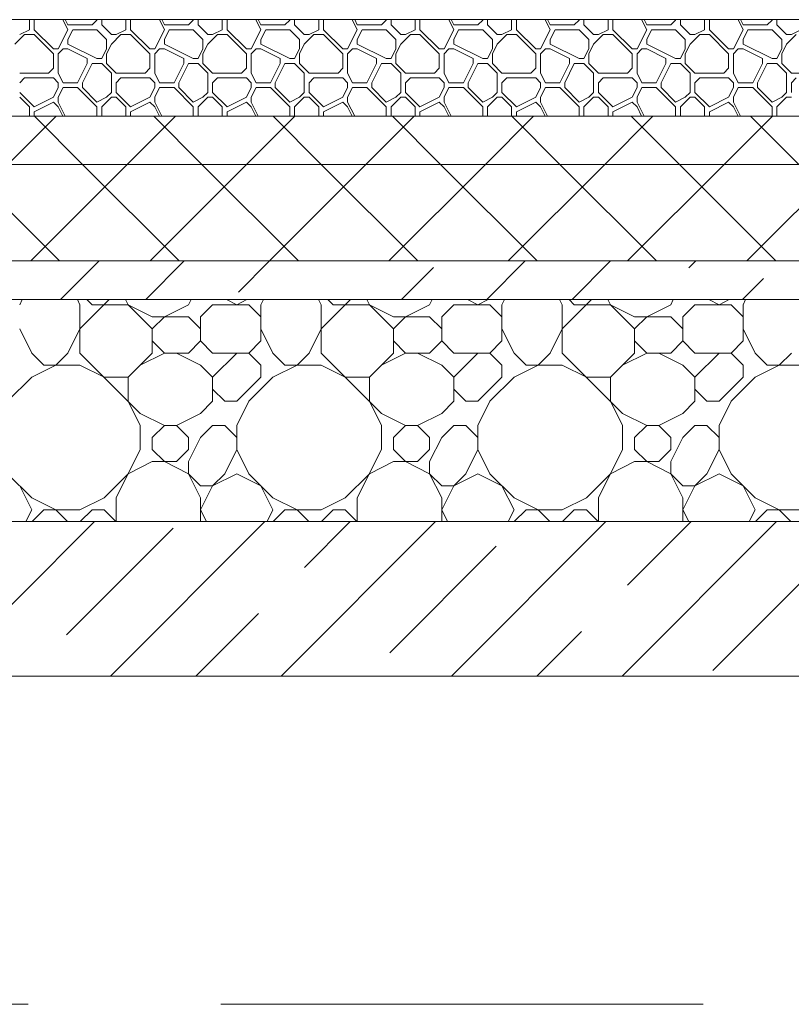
# Model space of a CAD drawing. Header units: millimetres. Extents: x 53645 to 137188, y 78097 to 135542.
# Tile 154 of 256: x 92310 to 93110, y 109260 to 110280. Entities that reach past the tile are written whole.
import ezdxf

# ---------------------------------------------------------------- set-up
doc = ezdxf.new("R2010")
doc.units = ezdxf.units.MM
doc.linetypes.add('GOST2.303 4', pattern=[7, 5, -2, 0])
for name, color, linetype, lineweight in [('hatch', 7, 'Continuous', 5), ('mark', 4, 'Continuous', 15), ('Wall2', 40, 'Continuous', 5)]:
    doc.layers.add(name, color=color, linetype=linetype, lineweight=lineweight)

msp = doc.modelspace()

# ---------------------------------------------------------------- linework, layer by layer
at = {"layer": 'hatch', "color": 251, "ltscale": 100}
for points in [[(92320.2, 110269.6), (92320.2, 110280)], [(92325.2, 110269.6), (92325.2, 110280)], [(92360.2, 110269.6), (92355, 110280)], [(92360.2, 110274.6), (92357.5, 110280)], [(92360.2, 110274.6), (92385.2, 110274.6)], [(92385.2, 110274.6), (92390.2, 110279.6)], [(92390.2, 110279.6), (92390.2, 110280)], [(92395.2, 110274.6), (92395.2, 110280)], [(92405.2, 110264.6), (92395.2, 110274.6)], [(92420.2, 110269.6), (92420.2, 110280)], [(92425.2, 110269.6), (92425.2, 110280)], [(92460.2, 110269.6), (92455, 110280)], [(92460.2, 110274.6), (92457.5, 110280)], [(92460.2, 110274.6), (92485.2, 110274.6)], [(92485.2, 110274.6), (92490.2, 110279.6)], [(92490.2, 110279.6), (92490.2, 110280)], [(92495.2, 110274.6), (92495.2, 110280)], [(92505.2, 110264.6), (92495.2, 110274.6)], [(92520.2, 110269.6), (92520.2, 110280)], [(92525.2, 110269.6), (92525.2, 110280)], [(92560.2, 110269.6), (92555, 110280)], [(92560.2, 110274.6), (92557.5, 110280)], [(92560.2, 110274.6), (92585.2, 110274.6)], [(92585.2, 110274.6), (92590.2, 110279.6)], [(92590.2, 110279.6), (92590.2, 110280)], [(92595.2, 110274.6), (92595.2, 110280)], [(92605.2, 110264.6), (92595.2, 110274.6)], [(92620.2, 110269.6), (92620.2, 110280)], [(92625.2, 110269.6), (92625.2, 110280)], [(92660.2, 110269.6), (92655, 110280)], [(92660.2, 110274.6), (92657.5, 110280)], [(92660.2, 110274.6), (92685.2, 110274.6)], [(92685.2, 110274.6), (92690.2, 110279.6)], [(92690.2, 110279.6), (92690.2, 110280)], [(92695.2, 110274.6), (92695.2, 110280)], [(92705.2, 110264.6), (92695.2, 110274.6)], [(92720.2, 110269.6), (92720.2, 110280)], [(92725.2, 110269.6), (92725.2, 110280)], [(92760.2, 110269.6), (92755, 110280)], [(92760.2, 110274.6), (92757.5, 110280)], [(92760.2, 110274.6), (92785.2, 110274.6)], [(92785.2, 110274.6), (92790.2, 110279.6)], [(92790.2, 110279.6), (92790.2, 110280)], [(92795.2, 110274.6), (92795.2, 110280)], [(92805.2, 110264.6), (92795.2, 110274.6)], [(92820.2, 110269.6), (92820.2, 110280)], [(92825.2, 110269.6), (92825.2, 110280)], [(92860.2, 110269.6), (92855, 110280)], [(92860.2, 110274.6), (92857.5, 110280)], [(92860.2, 110274.6), (92885.2, 110274.6)], [(92885.2, 110274.6), (92890.2, 110279.6)], [(92890.2, 110279.6), (92890.2, 110280)], [(92895.2, 110274.6), (92895.2, 110280)], [(92905.2, 110264.6), (92895.2, 110274.6)], [(92920.2, 110269.6), (92920.2, 110280)], [(92925.2, 110269.6), (92925.2, 110280)], [(92960.2, 110269.6), (92955, 110280)], [(92960.2, 110274.6), (92957.5, 110280)], [(92960.2, 110274.6), (92985.2, 110274.6)], [(92985.2, 110274.6), (92990.2, 110279.6)], [(92990.2, 110279.6), (92990.2, 110280)], [(92995.2, 110274.6), (92995.2, 110280)], [(93005.2, 110264.6), (92995.2, 110274.6)], [(93020.2, 110269.6), (93020.2, 110280)], [(93025.2, 110269.6), (93025.2, 110280)], [(93060.2, 110269.6), (93055, 110280)], [(93060.2, 110274.6), (93057.5, 110280)], [(93060.2, 110274.6), (93085.2, 110274.6)], [(93085.2, 110274.6), (93090.2, 110279.6)], [(93090.2, 110279.6), (93090.2, 110280)], [(93095.2, 110274.6), (93095.2, 110280)], [(93105.2, 110264.6), (93095.2, 110274.6)], [(92305.2, 110254.6), (92315.2, 110264.6)], [(92310.2, 110264.6), (92320.2, 110269.6)], [(92315.2, 110264.6), (92325.2, 110264.6)], [(92345.2, 110249.6), (92325.2, 110269.6)], [(92345.2, 110244.6), (92325.2, 110264.6)], [(92350.2, 110249.6), (92360.2, 110269.6)], [(92360.2, 110259.6), (92365.2, 110269.6)], [(92365.2, 110269.6), (92390.2, 110269.6)], [(92400.2, 110259.6), (92390.2, 110269.6)], [(92405.2, 110264.6), (92410.2, 110264.6)], [(92405.2, 110254.6), (92415.2, 110264.6)], [(92410.2, 110264.6), (92420.2, 110269.6)], [(92415.2, 110264.6), (92425.2, 110264.6)], [(92445.2, 110249.6), (92425.2, 110269.6)], [(92445.2, 110244.6), (92425.2, 110264.6)], [(92450.2, 110249.6), (92460.2, 110269.6)], [(92460.2, 110259.6), (92465.2, 110269.6)], [(92465.2, 110269.6), (92490.2, 110269.6)], [(92500.2, 110259.6), (92490.2, 110269.6)], [(92505.2, 110264.6), (92510.2, 110264.6)], [(92505.2, 110254.6), (92515.2, 110264.6)], [(92510.2, 110264.6), (92520.2, 110269.6)], [(92515.2, 110264.6), (92525.2, 110264.6)], [(92545.2, 110249.6), (92525.2, 110269.6)], [(92545.2, 110244.6), (92525.2, 110264.6)], [(92550.2, 110249.6), (92560.2, 110269.6)], [(92560.2, 110259.6), (92565.2, 110269.6)], [(92565.2, 110269.6), (92590.2, 110269.6)], [(92600.2, 110259.6), (92590.2, 110269.6)], [(92605.2, 110264.6), (92610.2, 110264.6)], [(92605.2, 110254.6), (92615.2, 110264.6)], [(92610.2, 110264.6), (92620.2, 110269.6)], [(92615.2, 110264.6), (92625.2, 110264.6)], [(92645.2, 110249.6), (92625.2, 110269.6)], [(92645.2, 110244.6), (92625.2, 110264.6)], [(92650.2, 110249.6), (92660.2, 110269.6)], [(92660.2, 110259.6), (92665.2, 110269.6)], [(92665.2, 110269.6), (92690.2, 110269.6)], [(92700.2, 110259.6), (92690.2, 110269.6)], [(92705.2, 110264.6), (92710.2, 110264.6)], [(92705.2, 110254.6), (92715.2, 110264.6)], [(92710.2, 110264.6), (92720.2, 110269.6)], [(92715.2, 110264.6), (92725.2, 110264.6)], [(92745.2, 110249.6), (92725.2, 110269.6)], [(92745.2, 110244.6), (92725.2, 110264.6)], [(92750.2, 110249.6), (92760.2, 110269.6)], [(92760.2, 110259.6), (92765.2, 110269.6)], [(92765.2, 110269.6), (92790.2, 110269.6)], [(92800.2, 110259.6), (92790.2, 110269.6)], [(92805.2, 110264.6), (92810.2, 110264.6)], [(92805.2, 110254.6), (92815.2, 110264.6)], [(92810.2, 110264.6), (92820.2, 110269.6)], [(92815.2, 110264.6), (92825.2, 110264.6)], [(92845.2, 110249.6), (92825.2, 110269.6)], [(92845.2, 110244.6), (92825.2, 110264.6)], [(92850.2, 110249.6), (92860.2, 110269.6)], [(92860.2, 110259.6), (92865.2, 110269.6)], [(92865.2, 110269.6), (92890.2, 110269.6)], [(92900.2, 110259.6), (92890.2, 110269.6)], [(92905.2, 110264.6), (92910.2, 110264.6)], [(92905.2, 110254.6), (92915.2, 110264.6)], [(92910.2, 110264.6), (92920.2, 110269.6)], [(92915.2, 110264.6), (92925.2, 110264.6)], [(92945.2, 110249.6), (92925.2, 110269.6)], [(92945.2, 110244.6), (92925.2, 110264.6)], [(92950.2, 110249.6), (92960.2, 110269.6)], [(92960.2, 110259.6), (92965.2, 110269.6)], [(92965.2, 110269.6), (92990.2, 110269.6)], [(93000.2, 110259.6), (92990.2, 110269.6)], [(93005.2, 110264.6), (93010.2, 110264.6)], [(93005.2, 110254.6), (93015.2, 110264.6)], [(93010.2, 110264.6), (93020.2, 110269.6)], [(93015.2, 110264.6), (93025.2, 110264.6)], [(93045.2, 110249.6), (93025.2, 110269.6)], [(93045.2, 110244.6), (93025.2, 110264.6)], [(93050.2, 110249.6), (93060.2, 110269.6)], [(93060.2, 110259.6), (93065.2, 110269.6)], [(93065.2, 110269.6), (93090.2, 110269.6)], [(93100.2, 110259.6), (93090.2, 110269.6)], [(93105.2, 110264.6), (93110.2, 110264.6)], [(93105.2, 110254.6), (93115.2, 110264.6)], [(93110.2, 110264.6), (93120.2, 110269.6)], [(92360.2, 110254.6), (92360.2, 110259.6)], [(92390.2, 110239.6), (92360.2, 110254.6)], [(92400.2, 110249.6), (92400.2, 110259.6)], [(92400.2, 110244.6), (92405.2, 110254.6)], [(92460.2, 110254.6), (92460.2, 110259.6)], [(92490.2, 110239.6), (92460.2, 110254.6)], [(92500.2, 110249.6), (92500.2, 110259.6)], [(92500.2, 110244.6), (92505.2, 110254.6)], [(92560.2, 110254.6), (92560.2, 110259.6)], [(92590.2, 110239.6), (92560.2, 110254.6)], [(92600.2, 110249.6), (92600.2, 110259.6)], [(92600.2, 110244.6), (92605.2, 110254.6)], [(92660.2, 110254.6), (92660.2, 110259.6)], [(92690.2, 110239.6), (92660.2, 110254.6)], [(92700.2, 110249.6), (92700.2, 110259.6)], [(92700.2, 110244.6), (92705.2, 110254.6)], [(92760.2, 110254.6), (92760.2, 110259.6)], [(92790.2, 110239.6), (92760.2, 110254.6)], [(92800.2, 110249.6), (92800.2, 110259.6)], [(92800.2, 110244.6), (92805.2, 110254.6)], [(92860.2, 110254.6), (92860.2, 110259.6)], [(92890.2, 110239.6), (92860.2, 110254.6)], [(92900.2, 110249.6), (92900.2, 110259.6)], [(92900.2, 110244.6), (92905.2, 110254.6)], [(92960.2, 110254.6), (92960.2, 110259.6)], [(92990.2, 110239.6), (92960.2, 110254.6)], [(93000.2, 110249.6), (93000.2, 110259.6)], [(93000.2, 110244.6), (93005.2, 110254.6)], [(93060.2, 110254.6), (93060.2, 110259.6)], [(93090.2, 110239.6), (93060.2, 110254.6)], [(93100.2, 110249.6), (93100.2, 110259.6)], [(93100.2, 110244.6), (93105.2, 110254.6)], [(92345.2, 110249.6), (92350.2, 110249.6)], [(92345.2, 110229.6), (92345.2, 110244.6)], [(92350.2, 110244.6), (92355.2, 110249.6)], [(92350.2, 110224.6), (92350.2, 110244.6)], [(92355.2, 110249.6), (92360.2, 110249.6)], [(92380.2, 110239.6), (92360.2, 110249.6)], [(92395.2, 110239.6), (92400.2, 110249.6)], [(92395.2, 110239.6), (92400.2, 110249.6)], [(92400.2, 110234.6), (92400.2, 110244.6)], [(92445.2, 110249.6), (92450.2, 110249.6)], [(92445.2, 110229.6), (92445.2, 110244.6)], [(92450.2, 110244.6), (92455.2, 110249.6)], [(92450.2, 110224.6), (92450.2, 110244.6)], [(92455.2, 110249.6), (92460.2, 110249.6)], [(92480.2, 110239.6), (92460.2, 110249.6)], [(92495.2, 110239.6), (92500.2, 110249.6)], [(92495.2, 110239.6), (92500.2, 110249.6)], [(92500.2, 110234.6), (92500.2, 110244.6)], [(92545.2, 110249.6), (92550.2, 110249.6)], [(92545.2, 110229.6), (92545.2, 110244.6)], [(92550.2, 110244.6), (92555.2, 110249.6)], [(92550.2, 110224.6), (92550.2, 110244.6)], [(92555.2, 110249.6), (92560.2, 110249.6)], [(92580.2, 110239.6), (92560.2, 110249.6)], [(92595.2, 110239.6), (92600.2, 110249.6)], [(92595.2, 110239.6), (92600.2, 110249.6)], [(92600.2, 110234.6), (92600.2, 110244.6)], [(92645.2, 110249.6), (92650.2, 110249.6)], [(92645.2, 110229.6), (92645.2, 110244.6)], [(92650.2, 110244.6), (92655.2, 110249.6)], [(92650.2, 110224.6), (92650.2, 110244.6)], [(92655.2, 110249.6), (92660.2, 110249.6)], [(92680.2, 110239.6), (92660.2, 110249.6)], [(92695.2, 110239.6), (92700.2, 110249.6)], [(92695.2, 110239.6), (92700.2, 110249.6)], [(92700.2, 110234.6), (92700.2, 110244.6)], [(92745.2, 110249.6), (92750.2, 110249.6)], [(92745.2, 110229.6), (92745.2, 110244.6)], [(92750.2, 110244.6), (92755.2, 110249.6)], [(92750.2, 110224.6), (92750.2, 110244.6)], [(92755.2, 110249.6), (92760.2, 110249.6)], [(92780.2, 110239.6), (92760.2, 110249.6)], [(92795.2, 110239.6), (92800.2, 110249.6)], [(92795.2, 110239.6), (92800.2, 110249.6)], [(92800.2, 110234.6), (92800.2, 110244.6)], [(92845.2, 110249.6), (92850.2, 110249.6)], [(92845.2, 110229.6), (92845.2, 110244.6)], [(92850.2, 110244.6), (92855.2, 110249.6)], [(92850.2, 110224.6), (92850.2, 110244.6)], [(92855.2, 110249.6), (92860.2, 110249.6)], [(92880.2, 110239.6), (92860.2, 110249.6)], [(92895.2, 110239.6), (92900.2, 110249.6)], [(92895.2, 110239.6), (92900.2, 110249.6)], [(92900.2, 110234.6), (92900.2, 110244.6)], [(92945.2, 110249.6), (92950.2, 110249.6)], [(92945.2, 110229.6), (92945.2, 110244.6)], [(92950.2, 110244.6), (92955.2, 110249.6)], [(92950.2, 110224.6), (92950.2, 110244.6)], [(92955.2, 110249.6), (92960.2, 110249.6)], [(92980.2, 110239.6), (92960.2, 110249.6)], [(92995.2, 110239.6), (93000.2, 110249.6)], [(92995.2, 110239.6), (93000.2, 110249.6)], [(93000.2, 110234.6), (93000.2, 110244.6)], [(93045.2, 110249.6), (93050.2, 110249.6)], [(93045.2, 110229.6), (93045.2, 110244.6)], [(93050.2, 110244.6), (93055.2, 110249.6)], [(93050.2, 110224.6), (93050.2, 110244.6)], [(93055.2, 110249.6), (93060.2, 110249.6)], [(93080.2, 110239.6), (93060.2, 110249.6)], [(93095.2, 110239.6), (93100.2, 110249.6)], [(93095.2, 110239.6), (93100.2, 110249.6)], [(93100.2, 110234.6), (93100.2, 110244.6)], [(92370.2, 110214.6), (92380.2, 110234.6)], [(92375.2, 110214.6), (92385.2, 110234.6)], [(92380.2, 110234.6), (92380.2, 110239.6)], [(92385.2, 110234.6), (92395.2, 110234.6)], [(92390.2, 110239.6), (92395.2, 110239.6)], [(92405.2, 110224.6), (92395.2, 110234.6)], [(92410.2, 110224.6), (92400.2, 110234.6)], [(92470.2, 110214.6), (92480.2, 110234.6)], [(92475.2, 110214.6), (92485.2, 110234.6)], [(92480.2, 110234.6), (92480.2, 110239.6)], [(92485.2, 110234.6), (92495.2, 110234.6)], [(92490.2, 110239.6), (92495.2, 110239.6)], [(92505.2, 110224.6), (92495.2, 110234.6)], [(92510.2, 110224.6), (92500.2, 110234.6)], [(92570.2, 110214.6), (92580.2, 110234.6)], [(92575.2, 110214.6), (92585.2, 110234.6)], [(92580.2, 110234.6), (92580.2, 110239.6)], [(92585.2, 110234.6), (92595.2, 110234.6)], [(92590.2, 110239.6), (92595.2, 110239.6)], [(92605.2, 110224.6), (92595.2, 110234.6)], [(92610.2, 110224.6), (92600.2, 110234.6)], [(92670.2, 110214.6), (92680.2, 110234.6)], [(92675.2, 110214.6), (92685.2, 110234.6)], [(92680.2, 110234.6), (92680.2, 110239.6)], [(92685.2, 110234.6), (92695.2, 110234.6)], [(92690.2, 110239.6), (92695.2, 110239.6)], [(92705.2, 110224.6), (92695.2, 110234.6)], [(92710.2, 110224.6), (92700.2, 110234.6)], [(92770.2, 110214.6), (92780.2, 110234.6)], [(92775.2, 110214.6), (92785.2, 110234.6)], [(92780.2, 110234.6), (92780.2, 110239.6)], [(92785.2, 110234.6), (92795.2, 110234.6)], [(92790.2, 110239.6), (92795.2, 110239.6)], [(92805.2, 110224.6), (92795.2, 110234.6)], [(92810.2, 110224.6), (92800.2, 110234.6)], [(92870.2, 110214.6), (92880.2, 110234.6)], [(92875.2, 110214.6), (92885.2, 110234.6)], [(92880.2, 110234.6), (92880.2, 110239.6)], [(92885.2, 110234.6), (92895.2, 110234.6)], [(92890.2, 110239.6), (92895.2, 110239.6)], [(92905.2, 110224.6), (92895.2, 110234.6)], [(92910.2, 110224.6), (92900.2, 110234.6)], [(92970.2, 110214.6), (92980.2, 110234.6)], [(92975.2, 110214.6), (92985.2, 110234.6)], [(92980.2, 110234.6), (92980.2, 110239.6)], [(92985.2, 110234.6), (92995.2, 110234.6)], [(92990.2, 110239.6), (92995.2, 110239.6)], [(93005.2, 110224.6), (92995.2, 110234.6)], [(93010.2, 110224.6), (93000.2, 110234.6)], [(93070.2, 110214.6), (93080.2, 110234.6)], [(93075.2, 110214.6), (93085.2, 110234.6)], [(93080.2, 110234.6), (93080.2, 110239.6)], [(93085.2, 110234.6), (93095.2, 110234.6)], [(93090.2, 110239.6), (93095.2, 110239.6)], [(93105.2, 110224.6), (93095.2, 110234.6)], [(93110.2, 110224.6), (93100.2, 110234.6)], [(92310.2, 110224.6), (92340.2, 110224.6)], [(92340.2, 110224.6), (92345.2, 110229.6)], [(92355.2, 110214.6), (92350.2, 110224.6)], [(92405.2, 110204.6), (92405.2, 110224.6)], [(92410.2, 110224.6), (92440.2, 110224.6)], [(92440.2, 110224.6), (92445.2, 110229.6)], [(92455.2, 110214.6), (92450.2, 110224.6)], [(92505.2, 110204.6), (92505.2, 110224.6)], [(92510.2, 110224.6), (92540.2, 110224.6)], [(92540.2, 110224.6), (92545.2, 110229.6)], [(92555.2, 110214.6), (92550.2, 110224.6)], [(92605.2, 110204.6), (92605.2, 110224.6)], [(92610.2, 110224.6), (92640.2, 110224.6)], [(92640.2, 110224.6), (92645.2, 110229.6)], [(92655.2, 110214.6), (92650.2, 110224.6)], [(92705.2, 110204.6), (92705.2, 110224.6)], [(92710.2, 110224.6), (92740.2, 110224.6)], [(92740.2, 110224.6), (92745.2, 110229.6)], [(92755.2, 110214.6), (92750.2, 110224.6)], [(92805.2, 110204.6), (92805.2, 110224.6)], [(92810.2, 110224.6), (92840.2, 110224.6)], [(92840.2, 110224.6), (92845.2, 110229.6)], [(92855.2, 110214.6), (92850.2, 110224.6)], [(92905.2, 110204.6), (92905.2, 110224.6)], [(92910.2, 110224.6), (92940.2, 110224.6)], [(92940.2, 110224.6), (92945.2, 110229.6)], [(92955.2, 110214.6), (92950.2, 110224.6)], [(93005.2, 110204.6), (93005.2, 110224.6)], [(93010.2, 110224.6), (93040.2, 110224.6)], [(93040.2, 110224.6), (93045.2, 110229.6)], [(93055.2, 110214.6), (93050.2, 110224.6)], [(93105.2, 110204.6), (93105.2, 110224.6)], [(93110.2, 110224.6), (93140.2, 110224.6)], [(92310.2, 110214.6), (92315.2, 110219.6)], [(92315.2, 110219.6), (92345.2, 110219.6)], [(92350.2, 110214.6), (92345.2, 110219.6)], [(92350.2, 110209.6), (92350.2, 110214.6)], [(92355.2, 110214.6), (92370.2, 110214.6)], [(92375.2, 110209.6), (92375.2, 110214.6)], [(92410.2, 110214.6), (92415.2, 110219.6)], [(92410.2, 110204.6), (92410.2, 110214.6)], [(92415.2, 110219.6), (92445.2, 110219.6)], [(92450.2, 110214.6), (92445.2, 110219.6)], [(92450.2, 110209.6), (92450.2, 110214.6)], [(92455.2, 110214.6), (92470.2, 110214.6)], [(92475.2, 110209.6), (92475.2, 110214.6)], [(92510.2, 110214.6), (92515.2, 110219.6)], [(92510.2, 110204.6), (92510.2, 110214.6)], [(92515.2, 110219.6), (92545.2, 110219.6)], [(92550.2, 110214.6), (92545.2, 110219.6)], [(92550.2, 110209.6), (92550.2, 110214.6)], [(92555.2, 110214.6), (92570.2, 110214.6)], [(92575.2, 110209.6), (92575.2, 110214.6)], [(92610.2, 110214.6), (92615.2, 110219.6)], [(92610.2, 110204.6), (92610.2, 110214.6)], [(92615.2, 110219.6), (92645.2, 110219.6)], [(92650.2, 110214.6), (92645.2, 110219.6)], [(92650.2, 110209.6), (92650.2, 110214.6)], [(92655.2, 110214.6), (92670.2, 110214.6)], [(92675.2, 110209.6), (92675.2, 110214.6)], [(92710.2, 110214.6), (92715.2, 110219.6)], [(92710.2, 110204.6), (92710.2, 110214.6)], [(92715.2, 110219.6), (92745.2, 110219.6)], [(92750.2, 110214.6), (92745.2, 110219.6)], [(92750.2, 110209.6), (92750.2, 110214.6)], [(92755.2, 110214.6), (92770.2, 110214.6)], [(92775.2, 110209.6), (92775.2, 110214.6)], [(92810.2, 110214.6), (92815.2, 110219.6)], [(92810.2, 110204.6), (92810.2, 110214.6)], [(92815.2, 110219.6), (92845.2, 110219.6)], [(92850.2, 110214.6), (92845.2, 110219.6)], [(92850.2, 110209.6), (92850.2, 110214.6)], [(92855.2, 110214.6), (92870.2, 110214.6)], [(92875.2, 110209.6), (92875.2, 110214.6)], [(92910.2, 110214.6), (92915.2, 110219.6)], [(92910.2, 110204.6), (92910.2, 110214.6)], [(92915.2, 110219.6), (92945.2, 110219.6)], [(92950.2, 110214.6), (92945.2, 110219.6)], [(92950.2, 110209.6), (92950.2, 110214.6)], [(92955.2, 110214.6), (92970.2, 110214.6)], [(92975.2, 110209.6), (92975.2, 110214.6)], [(93010.2, 110214.6), (93015.2, 110219.6)], [(93010.2, 110204.6), (93010.2, 110214.6)], [(93015.2, 110219.6), (93045.2, 110219.6)], [(93050.2, 110214.6), (93045.2, 110219.6)], [(93050.2, 110209.6), (93050.2, 110214.6)], [(93055.2, 110214.6), (93070.2, 110214.6)], [(93075.2, 110209.6), (93075.2, 110214.6)], [(93110.2, 110214.6), (93115.2, 110219.6)], [(93110.2, 110204.6), (93110.2, 110214.6)], [(92325.2, 110189.6), (92310.2, 110204.6)], [(92345.2, 110199.6), (92350.2, 110209.6)], [(92350.2, 110199.6), (92355.2, 110209.6)], [(92355.2, 110209.6), (92370.2, 110209.6)], [(92390.2, 110189.6), (92370.2, 110209.6)], [(92390.2, 110194.6), (92375.2, 110209.6)], [(92400.2, 110199.6), (92405.2, 110204.6)], [(92425.2, 110189.6), (92410.2, 110204.6)], [(92445.2, 110199.6), (92450.2, 110209.6)], [(92450.2, 110199.6), (92455.2, 110209.6)], [(92455.2, 110209.6), (92470.2, 110209.6)], [(92490.2, 110189.6), (92470.2, 110209.6)], [(92490.2, 110194.6), (92475.2, 110209.6)], [(92500.2, 110199.6), (92505.2, 110204.6)], [(92525.2, 110189.6), (92510.2, 110204.6)], [(92545.2, 110199.6), (92550.2, 110209.6)], [(92550.2, 110199.6), (92555.2, 110209.6)], [(92555.2, 110209.6), (92570.2, 110209.6)], [(92590.2, 110189.6), (92570.2, 110209.6)], [(92590.2, 110194.6), (92575.2, 110209.6)], [(92600.2, 110199.6), (92605.2, 110204.6)], [(92625.2, 110189.6), (92610.2, 110204.6)], [(92645.2, 110199.6), (92650.2, 110209.6)], [(92650.2, 110199.6), (92655.2, 110209.6)], [(92655.2, 110209.6), (92670.2, 110209.6)], [(92690.2, 110189.6), (92670.2, 110209.6)], [(92690.2, 110194.6), (92675.2, 110209.6)], [(92700.2, 110199.6), (92705.2, 110204.6)], [(92725.2, 110189.6), (92710.2, 110204.6)], [(92745.2, 110199.6), (92750.2, 110209.6)], [(92750.2, 110199.6), (92755.2, 110209.6)], [(92755.2, 110209.6), (92770.2, 110209.6)], [(92790.2, 110189.6), (92770.2, 110209.6)], [(92790.2, 110194.6), (92775.2, 110209.6)], [(92800.2, 110199.6), (92805.2, 110204.6)], [(92825.2, 110189.6), (92810.2, 110204.6)], [(92845.2, 110199.6), (92850.2, 110209.6)], [(92850.2, 110199.6), (92855.2, 110209.6)], [(92855.2, 110209.6), (92870.2, 110209.6)], [(92890.2, 110189.6), (92870.2, 110209.6)], [(92890.2, 110194.6), (92875.2, 110209.6)], [(92900.2, 110199.6), (92905.2, 110204.6)], [(92925.2, 110189.6), (92910.2, 110204.6)], [(92945.2, 110199.6), (92950.2, 110209.6)], [(92950.2, 110199.6), (92955.2, 110209.6)], [(92955.2, 110209.6), (92970.2, 110209.6)], [(92990.2, 110189.6), (92970.2, 110209.6)], [(92990.2, 110194.6), (92975.2, 110209.6)], [(93000.2, 110199.6), (93005.2, 110204.6)], [(93025.2, 110189.6), (93010.2, 110204.6)], [(93045.2, 110199.6), (93050.2, 110209.6)], [(93050.2, 110199.6), (93055.2, 110209.6)], [(93055.2, 110209.6), (93070.2, 110209.6)], [(93090.2, 110189.6), (93070.2, 110209.6)], [(93090.2, 110194.6), (93075.2, 110209.6)], [(93100.2, 110199.6), (93105.2, 110204.6)], [(92320.2, 110189.6), (92310.2, 110199.6)], [(92325.2, 110189.6), (92345.2, 110199.6)], [(92325.2, 110184.6), (92345.2, 110194.6)], [(92350.2, 110189.6), (92345.2, 110194.6)], [(92350.2, 110194.6), (92350.2, 110199.6)], [(92357.5, 110180), (92350.2, 110194.6)], [(92390.2, 110194.6), (92400.2, 110199.6)], [(92395.2, 110189.6), (92405.2, 110199.6)], [(92405.2, 110199.6), (92410.2, 110199.6)], [(92420.2, 110189.6), (92410.2, 110199.6)], [(92425.2, 110189.6), (92445.2, 110199.6)], [(92425.2, 110184.6), (92445.2, 110194.6)], [(92450.2, 110189.6), (92445.2, 110194.6)], [(92450.2, 110194.6), (92450.2, 110199.6)], [(92457.5, 110180), (92450.2, 110194.6)], [(92490.2, 110194.6), (92500.2, 110199.6)], [(92495.2, 110189.6), (92505.2, 110199.6)], [(92505.2, 110199.6), (92510.2, 110199.6)], [(92520.2, 110189.6), (92510.2, 110199.6)], [(92525.2, 110189.6), (92545.2, 110199.6)], [(92525.2, 110184.6), (92545.2, 110194.6)], [(92550.2, 110189.6), (92545.2, 110194.6)], [(92550.2, 110194.6), (92550.2, 110199.6)], [(92557.5, 110180), (92550.2, 110194.6)], [(92590.2, 110194.6), (92600.2, 110199.6)], [(92595.2, 110189.6), (92605.2, 110199.6)], [(92605.2, 110199.6), (92610.2, 110199.6)], [(92620.2, 110189.6), (92610.2, 110199.6)], [(92625.2, 110189.6), (92645.2, 110199.6)], [(92625.2, 110184.6), (92645.2, 110194.6)], [(92650.2, 110189.6), (92645.2, 110194.6)], [(92650.2, 110194.6), (92650.2, 110199.6)], [(92657.5, 110180), (92650.2, 110194.6)], [(92690.2, 110194.6), (92700.2, 110199.6)], [(92695.2, 110189.6), (92705.2, 110199.6)], [(92705.2, 110199.6), (92710.2, 110199.6)], [(92720.2, 110189.6), (92710.2, 110199.6)], [(92725.2, 110189.6), (92745.2, 110199.6)], [(92725.2, 110184.6), (92745.2, 110194.6)], [(92750.2, 110189.6), (92745.2, 110194.6)], [(92750.2, 110194.6), (92750.2, 110199.6)], [(92757.5, 110180), (92750.2, 110194.6)], [(92790.2, 110194.6), (92800.2, 110199.6)], [(92795.2, 110189.6), (92805.2, 110199.6)], [(92805.2, 110199.6), (92810.2, 110199.6)], [(92820.2, 110189.6), (92810.2, 110199.6)], [(92825.2, 110189.6), (92845.2, 110199.6)], [(92825.2, 110184.6), (92845.2, 110194.6)], [(92850.2, 110189.6), (92845.2, 110194.6)], [(92850.2, 110194.6), (92850.2, 110199.6)], [(92857.5, 110180), (92850.2, 110194.6)], [(92890.2, 110194.6), (92900.2, 110199.6)], [(92895.2, 110189.6), (92905.2, 110199.6)], [(92905.2, 110199.6), (92910.2, 110199.6)], [(92920.2, 110189.6), (92910.2, 110199.6)], [(92925.2, 110189.6), (92945.2, 110199.6)], [(92925.2, 110184.6), (92945.2, 110194.6)], [(92950.2, 110189.6), (92945.2, 110194.6)], [(92950.2, 110194.6), (92950.2, 110199.6)], [(92957.5, 110180), (92950.2, 110194.6)], [(92990.2, 110194.6), (93000.2, 110199.6)], [(92995.2, 110189.6), (93005.2, 110199.6)], [(93005.2, 110199.6), (93010.2, 110199.6)], [(93020.2, 110189.6), (93010.2, 110199.6)], [(93025.2, 110189.6), (93045.2, 110199.6)], [(93025.2, 110184.6), (93045.2, 110194.6)], [(93050.2, 110189.6), (93045.2, 110194.6)], [(93050.2, 110194.6), (93050.2, 110199.6)], [(93057.5, 110180), (93050.2, 110194.6)], [(93090.2, 110194.6), (93100.2, 110199.6)], [(93095.2, 110189.6), (93105.2, 110199.6)], [(93105.2, 110199.6), (93110.2, 110199.6)], [(92320.2, 110180), (92320.2, 110189.6)], [(92325.2, 110180), (92325.2, 110184.6)], [(92355, 110180), (92350.2, 110189.6)], [(92390.2, 110180), (92390.2, 110189.6)], [(92395.2, 110180), (92395.2, 110189.6)], [(92420.2, 110180), (92420.2, 110189.6)], [(92425.2, 110180), (92425.2, 110184.6)], [(92455, 110180), (92450.2, 110189.6)], [(92490.2, 110180), (92490.2, 110189.6)], [(92495.2, 110180), (92495.2, 110189.6)], [(92520.2, 110180), (92520.2, 110189.6)], [(92525.2, 110180), (92525.2, 110184.6)], [(92555, 110180), (92550.2, 110189.6)], [(92590.2, 110180), (92590.2, 110189.6)], [(92595.2, 110180), (92595.2, 110189.6)], [(92620.2, 110180), (92620.2, 110189.6)], [(92625.2, 110180), (92625.2, 110184.6)], [(92655, 110180), (92650.2, 110189.6)], [(92690.2, 110180), (92690.2, 110189.6)], [(92695.2, 110180), (92695.2, 110189.6)], [(92720.2, 110180), (92720.2, 110189.6)], [(92725.2, 110180), (92725.2, 110184.6)], [(92755, 110180), (92750.2, 110189.6)], [(92790.2, 110180), (92790.2, 110189.6)], [(92795.2, 110180), (92795.2, 110189.6)], [(92820.2, 110180), (92820.2, 110189.6)], [(92825.2, 110180), (92825.2, 110184.6)], [(92855, 110180), (92850.2, 110189.6)], [(92890.2, 110180), (92890.2, 110189.6)], [(92895.2, 110180), (92895.2, 110189.6)], [(92920.2, 110180), (92920.2, 110189.6)], [(92925.2, 110180), (92925.2, 110184.6)], [(92955, 110180), (92950.2, 110189.6)], [(92990.2, 110180), (92990.2, 110189.6)], [(92995.2, 110180), (92995.2, 110189.6)], [(93020.2, 110180), (93020.2, 110189.6)], [(93025.2, 110180), (93025.2, 110184.6)], [(93055, 110180), (93050.2, 110189.6)], [(93090.2, 110180), (93090.2, 110189.6)], [(93095.2, 110180), (93095.2, 110189.6)], [(100108.8, 110180), (91278.8, 110180)], [(91278.8, 110180), (100108.8, 110180)], [(100108.8, 110130), (91278.8, 110130)], [(91278.8, 110130), (100108.8, 110130)], [(100108.8, 110030), (91278.8, 110030)], [(91278.8, 110030), (100108.8, 110030)], [(100108.8, 109990), (91278.8, 109990)], [(91278.8, 109990), (100108.8, 109990)], [(91368.8, 109760), (100018.8, 109760)], [(96418.8, 109760), (91368.8, 109760)]]:
    msp.add_lwpolyline(points, dxfattribs=at)
at = {"layer": 'hatch', "color": 251, "lineweight": 5, "ltscale": 100}
for points in [[(92298, 110130), (92348, 110180)], [(92375.4, 110130), (92325.4, 110180)], [(92421.7, 110130), (92471.7, 110180)], [(92499.1, 110130), (92449.1, 110180)], [(92545.5, 110130), (92595.5, 110180)], [(92622.9, 110130), (92572.9, 110180)], [(92669.2, 110130), (92719.2, 110180)], [(92746.6, 110130), (92696.6, 110180)], [(92793, 110130), (92843, 110180)], [(92870.3, 110130), (92820.3, 110180)], [(92916.7, 110130), (92966.7, 110180)], [(92994.1, 110130), (92944.1, 110180)], [(93040.5, 110130), (93090.5, 110180)], [(93117.8, 110130), (93067.8, 110180)]]:
    msp.add_lwpolyline(points, dxfattribs=at)
at = {"layer": 'hatch', "color": 251, "lineweight": 9, "ltscale": 100}
for points in [[(92351.6, 110030), (92251.6, 110130)], [(92321.7, 110030), (92421.7, 110130)], [(92475.4, 110030), (92375.4, 110130)], [(92445.5, 110030), (92545.5, 110130)], [(92599.1, 110030), (92499.1, 110130)], [(92569.2, 110030), (92669.2, 110130)], [(92722.9, 110030), (92622.9, 110130)], [(92693, 110030), (92793, 110130)], [(92846.6, 110030), (92746.6, 110130)], [(92816.7, 110030), (92916.7, 110130)], [(92970.3, 110030), (92870.3, 110130)], [(92940.5, 110030), (93040.5, 110130)], [(93094.1, 110030), (92994.1, 110130)], [(93064.2, 110030), (93164.2, 110130)], [(92352.5, 109990), (92392.5, 110030)], [(92440.8, 109990), (92480.8, 110030)], [(92536.9, 109997.6), (92569.2, 110030)], [(92794.4, 109990), (92834.4, 110030)], [(92882.8, 109990), (92922.8, 110030)], [(93004, 110022.8), (93011.2, 110030)], [(92706, 109990), (92739.3, 110023.2)], [(93059.6, 109990), (93081.4, 110011.7)], [(92310.2, 109984.6), (92312.8, 109990)], [(92372.7, 109984.6), (92370, 109990)], [(92372.7, 109959.6), (92403, 109990)], [(92385.2, 109984.6), (92379.8, 109990)], [(92422.7, 109984.6), (92420, 109990)], [(92485.2, 109984.6), (92487.8, 109990)], [(92535.2, 109984.6), (92524.5, 109990)], [(92535.2, 109984.6), (92545.8, 109990)], [(92560.2, 109984.6), (92562.8, 109990)], [(92622.7, 109984.6), (92620, 109990)], [(92622.7, 109959.6), (92653, 109990)], [(92635.2, 109984.6), (92629.8, 109990)], [(92672.7, 109984.6), (92670, 109990)], [(92735.2, 109984.6), (92737.8, 109990)], [(92785.2, 109984.6), (92774.5, 109990)], [(92785.2, 109984.6), (92795.8, 109990)], [(92810.2, 109984.6), (92812.8, 109990)], [(92872.7, 109984.6), (92870, 109990)], [(92872.7, 109959.6), (92903, 109990)], [(92885.2, 109984.6), (92879.8, 109990)], [(92922.7, 109984.6), (92920, 109990)], [(92985.2, 109984.6), (92987.8, 109990)], [(93035.2, 109984.6), (93024.5, 109990)], [(93035.2, 109984.6), (93045.8, 109990)], [(93060.2, 109984.6), (93062.8, 109990)], [(92372.7, 109934.6), (92372.7, 109984.6)], [(92385.2, 109984.6), (92422.7, 109984.6)], [(92447.7, 109959.6), (92422.7, 109984.6)], [(92447.7, 109972.1), (92422.7, 109984.6)], [(92460.2, 109972.1), (92485.2, 109984.6)], [(92497.7, 109972.1), (92510.2, 109984.6)], [(92510.2, 109984.6), (92547.7, 109984.6)], [(92560.2, 109972.1), (92547.7, 109984.6)], [(92560.2, 109947.1), (92560.2, 109984.6)], [(92622.7, 109934.6), (92622.7, 109984.6)], [(92635.2, 109984.6), (92672.7, 109984.6)], [(92697.7, 109959.6), (92672.7, 109984.6)], [(92697.7, 109972.1), (92672.7, 109984.6)], [(92710.2, 109972.1), (92735.2, 109984.6)], [(92747.7, 109972.1), (92760.2, 109984.6)], [(92760.2, 109984.6), (92797.7, 109984.6)], [(92810.2, 109972.1), (92797.7, 109984.6)], [(92810.2, 109947.1), (92810.2, 109984.6)], [(92872.7, 109934.6), (92872.7, 109984.6)], [(92885.2, 109984.6), (92922.7, 109984.6)], [(92947.7, 109959.6), (92922.7, 109984.6)], [(92947.7, 109972.1), (92922.7, 109984.6)], [(92960.2, 109972.1), (92985.2, 109984.6)], [(92997.7, 109972.1), (93010.2, 109984.6)], [(93010.2, 109984.6), (93047.7, 109984.6)], [(93060.2, 109972.1), (93047.7, 109984.6)], [(93060.2, 109947.1), (93060.2, 109984.6)], [(92447.7, 109972.1), (92485.2, 109972.1)], [(92447.7, 109959.6), (92460.2, 109972.1)], [(92497.7, 109959.6), (92485.2, 109972.1)], [(92497.7, 109947.1), (92497.7, 109972.1)], [(92697.7, 109972.1), (92735.2, 109972.1)], [(92697.7, 109959.6), (92710.2, 109972.1)], [(92747.7, 109959.6), (92735.2, 109972.1)], [(92747.7, 109947.1), (92747.7, 109972.1)], [(92947.7, 109972.1), (92985.2, 109972.1)], [(92947.7, 109959.6), (92960.2, 109972.1)], [(92997.7, 109959.6), (92985.2, 109972.1)], [(92997.7, 109947.1), (92997.7, 109972.1)], [(92322.7, 109934.6), (92310.2, 109959.6)], [(92360.2, 109934.6), (92372.7, 109959.6)], [(92447.7, 109934.6), (92447.7, 109959.6)], [(92572.7, 109934.6), (92560.2, 109959.6)], [(92610.2, 109934.6), (92622.7, 109959.6)], [(92697.7, 109934.6), (92697.7, 109959.6)], [(92822.7, 109934.6), (92810.2, 109959.6)], [(92860.2, 109934.6), (92872.7, 109959.6)], [(92947.7, 109934.6), (92947.7, 109959.6)], [(93072.7, 109934.6), (93060.2, 109959.6)], [(92460.2, 109934.6), (92447.7, 109947.1)], [(92485.2, 109934.6), (92497.7, 109947.1)], [(92510.2, 109934.6), (92497.7, 109947.1)], [(92547.7, 109934.6), (92560.2, 109947.1)], [(92710.2, 109934.6), (92697.7, 109947.1)], [(92735.2, 109934.6), (92747.7, 109947.1)], [(92760.2, 109934.6), (92747.7, 109947.1)], [(92797.7, 109934.6), (92810.2, 109947.1)], [(92960.2, 109934.6), (92947.7, 109947.1)], [(92985.2, 109934.6), (92997.7, 109947.1)], [(93010.2, 109934.6), (92997.7, 109947.1)], [(93047.7, 109934.6), (93060.2, 109947.1)], [(92335.2, 109922.1), (92322.7, 109934.6)], [(92347.7, 109922.1), (92360.2, 109934.6)], [(92435.2, 109872.1), (92372.7, 109934.6)], [(92422.7, 109909.6), (92447.7, 109934.6)], [(92435.2, 109922.1), (92460.2, 109934.6)], [(92460.2, 109934.6), (92485.2, 109934.6)], [(92497.7, 109922.1), (92472.7, 109934.6)], [(92510.2, 109934.6), (92547.7, 109934.6)], [(92510.2, 109909.6), (92535.2, 109934.6)], [(92560.2, 109922.1), (92547.7, 109934.6)], [(92585.2, 109922.1), (92572.7, 109934.6)], [(92597.7, 109922.1), (92610.2, 109934.6)], [(92685.2, 109872.1), (92622.7, 109934.6)], [(92672.7, 109909.6), (92697.7, 109934.6)], [(92685.2, 109922.1), (92710.2, 109934.6)], [(92710.2, 109934.6), (92735.2, 109934.6)], [(92747.7, 109922.1), (92722.7, 109934.6)], [(92760.2, 109934.6), (92797.7, 109934.6)], [(92760.2, 109909.6), (92785.2, 109934.6)], [(92810.2, 109922.1), (92797.7, 109934.6)], [(92835.2, 109922.1), (92822.7, 109934.6)], [(92847.7, 109922.1), (92860.2, 109934.6)], [(92935.2, 109872.1), (92872.7, 109934.6)], [(92922.7, 109909.6), (92947.7, 109934.6)], [(92935.2, 109922.1), (92960.2, 109934.6)], [(92960.2, 109934.6), (92985.2, 109934.6)], [(92997.7, 109922.1), (92972.7, 109934.6)], [(93010.2, 109934.6), (93047.7, 109934.6)], [(93010.2, 109909.6), (93035.2, 109934.6)], [(93060.2, 109922.1), (93047.7, 109934.6)], [(93085.2, 109922.1), (93072.7, 109934.6)], [(93097.7, 109922.1), (93110.2, 109934.6)], [(92322.7, 109909.6), (92347.7, 109922.1)], [(92335.2, 109922.1), (92372.7, 109922.1)], [(92397.7, 109909.6), (92372.7, 109922.1)], [(92510.2, 109909.6), (92497.7, 109922.1)], [(92560.2, 109909.6), (92560.2, 109922.1)], [(92572.7, 109909.6), (92597.7, 109922.1)], [(92585.2, 109922.1), (92622.7, 109922.1)], [(92647.7, 109909.6), (92622.7, 109922.1)], [(92760.2, 109909.6), (92747.7, 109922.1)], [(92810.2, 109909.6), (92810.2, 109922.1)], [(92822.7, 109909.6), (92847.7, 109922.1)], [(92835.2, 109922.1), (92872.7, 109922.1)], [(92897.7, 109909.6), (92872.7, 109922.1)], [(93010.2, 109909.6), (92997.7, 109922.1)], [(93060.2, 109909.6), (93060.2, 109922.1)], [(93072.7, 109909.6), (93097.7, 109922.1)], [(93085.2, 109922.1), (93122.7, 109922.1)], [(92297.7, 109884.6), (92322.7, 109909.6)], [(92397.7, 109909.6), (92422.7, 109909.6)], [(92422.7, 109884.6), (92422.7, 109909.6)], [(92510.2, 109884.6), (92510.2, 109909.6)], [(92535.2, 109884.6), (92560.2, 109909.6)], [(92547.7, 109884.6), (92572.7, 109909.6)], [(92647.7, 109909.6), (92672.7, 109909.6)], [(92672.7, 109884.6), (92672.7, 109909.6)], [(92760.2, 109884.6), (92760.2, 109909.6)], [(92785.2, 109884.6), (92810.2, 109909.6)], [(92797.7, 109884.6), (92822.7, 109909.6)], [(92897.7, 109909.6), (92922.7, 109909.6)], [(92922.7, 109884.6), (92922.7, 109909.6)], [(93010.2, 109884.6), (93010.2, 109909.6)], [(93035.2, 109884.6), (93060.2, 109909.6)], [(93047.7, 109884.6), (93072.7, 109909.6)], [(92522.7, 109884.6), (92510.2, 109897.1)], [(92772.7, 109884.6), (92760.2, 109897.1)], [(93022.7, 109884.6), (93010.2, 109897.1)], [(92435.2, 109859.6), (92422.7, 109884.6)], [(92497.7, 109872.1), (92510.2, 109884.6)], [(92522.7, 109884.6), (92535.2, 109884.6)], [(92547.7, 109884.6), (92535.2, 109859.6)], [(92685.2, 109859.6), (92672.7, 109884.6)], [(92747.7, 109872.1), (92760.2, 109884.6)], [(92772.7, 109884.6), (92785.2, 109884.6)], [(92797.7, 109884.6), (92785.2, 109859.6)], [(92935.2, 109859.6), (92922.7, 109884.6)], [(92997.7, 109872.1), (93010.2, 109884.6)], [(93022.7, 109884.6), (93035.2, 109884.6)], [(93047.7, 109884.6), (93035.2, 109859.6)], [(92460.2, 109859.6), (92435.2, 109872.1)], [(92472.7, 109859.6), (92497.7, 109872.1)], [(92710.2, 109859.6), (92685.2, 109872.1)], [(92722.7, 109859.6), (92747.7, 109872.1)], [(92960.2, 109859.6), (92935.2, 109872.1)], [(92972.7, 109859.6), (92997.7, 109872.1)], [(92435.2, 109834.6), (92435.2, 109859.6)], [(92447.7, 109847.1), (92460.2, 109859.6)], [(92460.2, 109859.6), (92472.7, 109859.6)], [(92485.2, 109847.1), (92472.7, 109859.6)], [(92497.7, 109847.1), (92510.2, 109859.6)], [(92510.2, 109859.6), (92522.7, 109859.6)], [(92535.2, 109847.1), (92522.7, 109859.6)], [(92535.2, 109834.6), (92535.2, 109859.6)], [(92685.2, 109834.6), (92685.2, 109859.6)], [(92697.7, 109847.1), (92710.2, 109859.6)], [(92710.2, 109859.6), (92722.7, 109859.6)], [(92735.2, 109847.1), (92722.7, 109859.6)], [(92747.7, 109847.1), (92760.2, 109859.6)], [(92760.2, 109859.6), (92772.7, 109859.6)], [(92785.2, 109847.1), (92772.7, 109859.6)], [(92785.2, 109834.6), (92785.2, 109859.6)], [(92935.2, 109834.6), (92935.2, 109859.6)], [(92947.7, 109847.1), (92960.2, 109859.6)], [(92960.2, 109859.6), (92972.7, 109859.6)], [(92985.2, 109847.1), (92972.7, 109859.6)], [(92997.7, 109847.1), (93010.2, 109859.6)], [(93010.2, 109859.6), (93022.7, 109859.6)], [(93035.2, 109847.1), (93022.7, 109859.6)], [(93035.2, 109834.6), (93035.2, 109859.6)], [(92447.7, 109834.6), (92447.7, 109847.1)], [(92485.2, 109834.6), (92485.2, 109847.1)], [(92485.2, 109822.1), (92497.7, 109847.1)], [(92697.7, 109834.6), (92697.7, 109847.1)], [(92735.2, 109834.6), (92735.2, 109847.1)], [(92735.2, 109822.1), (92747.7, 109847.1)], [(92947.7, 109834.6), (92947.7, 109847.1)], [(92985.2, 109834.6), (92985.2, 109847.1)], [(92985.2, 109822.1), (92997.7, 109847.1)], [(92410.2, 109784.6), (92435.2, 109834.6)], [(92460.2, 109822.1), (92447.7, 109834.6)], [(92472.7, 109822.1), (92485.2, 109834.6)], [(92522.7, 109809.6), (92535.2, 109834.6)], [(92547.7, 109809.6), (92535.2, 109834.6)], [(92660.2, 109784.6), (92685.2, 109834.6)], [(92710.2, 109822.1), (92697.7, 109834.6)], [(92722.7, 109822.1), (92735.2, 109834.6)], [(92772.7, 109809.6), (92785.2, 109834.6)], [(92797.7, 109809.6), (92785.2, 109834.6)], [(92910.2, 109784.6), (92935.2, 109834.6)], [(92960.2, 109822.1), (92947.7, 109834.6)], [(92972.7, 109822.1), (92985.2, 109834.6)], [(93022.7, 109809.6), (93035.2, 109834.6)], [(93047.7, 109809.6), (93035.2, 109834.6)], [(92422.7, 109809.6), (92447.7, 109822.1)], [(92447.7, 109822.1), (92472.7, 109822.1)], [(92485.2, 109809.6), (92460.2, 109822.1)], [(92485.2, 109809.6), (92485.2, 109822.1)], [(92672.7, 109809.6), (92697.7, 109822.1)], [(92697.7, 109822.1), (92722.7, 109822.1)], [(92735.2, 109809.6), (92710.2, 109822.1)], [(92735.2, 109809.6), (92735.2, 109822.1)], [(92922.7, 109809.6), (92947.7, 109822.1)], [(92947.7, 109822.1), (92972.7, 109822.1)], [(92985.2, 109809.6), (92960.2, 109822.1)], [(92985.2, 109809.6), (92985.2, 109822.1)], [(92322.7, 109784.6), (92297.7, 109809.6)], [(92397.7, 109784.6), (92422.7, 109809.6)], [(92497.7, 109797.1), (92485.2, 109809.6)], [(92497.7, 109784.6), (92485.2, 109809.6)], [(92510.2, 109797.1), (92522.7, 109809.6)], [(92510.2, 109797.1), (92535.2, 109809.6)], [(92560.2, 109797.1), (92535.2, 109809.6)], [(92560.2, 109797.1), (92535.2, 109809.6)], [(92572.7, 109784.6), (92547.7, 109809.6)], [(92647.7, 109784.6), (92672.7, 109809.6)], [(92747.7, 109797.1), (92735.2, 109809.6)], [(92747.7, 109784.6), (92735.2, 109809.6)], [(92760.2, 109797.1), (92772.7, 109809.6)], [(92760.2, 109797.1), (92785.2, 109809.6)], [(92810.2, 109797.1), (92785.2, 109809.6)], [(92810.2, 109797.1), (92785.2, 109809.6)], [(92822.7, 109784.6), (92797.7, 109809.6)], [(92897.7, 109784.6), (92922.7, 109809.6)], [(92997.7, 109797.1), (92985.2, 109809.6)], [(92997.7, 109784.6), (92985.2, 109809.6)], [(93010.2, 109797.1), (93022.7, 109809.6)], [(93010.2, 109797.1), (93035.2, 109809.6)], [(93060.2, 109797.1), (93035.2, 109809.6)], [(93060.2, 109797.1), (93035.2, 109809.6)], [(93072.7, 109784.6), (93047.7, 109809.6)], [(92322.7, 109772.1), (92310.2, 109797.1)], [(92497.7, 109797.1), (92510.2, 109797.1)], [(92497.7, 109772.1), (92510.2, 109797.1)], [(92572.7, 109772.1), (92560.2, 109797.1)], [(92747.7, 109797.1), (92760.2, 109797.1)], [(92747.7, 109772.1), (92760.2, 109797.1)], [(92822.7, 109772.1), (92810.2, 109797.1)], [(92997.7, 109797.1), (93010.2, 109797.1)], [(92997.7, 109772.1), (93010.2, 109797.1)], [(93072.7, 109772.1), (93060.2, 109797.1)], [(92347.7, 109772.1), (92322.7, 109784.6)], [(92372.7, 109772.1), (92397.7, 109784.6)], [(92410.2, 109760), (92410.2, 109784.6)], [(92497.7, 109760), (92497.7, 109784.6)], [(92597.7, 109772.1), (92572.7, 109784.6)], [(92622.7, 109772.1), (92647.7, 109784.6)], [(92660.2, 109760), (92660.2, 109784.6)], [(92747.7, 109760), (92747.7, 109784.6)], [(92847.7, 109772.1), (92822.7, 109784.6)], [(92872.7, 109772.1), (92897.7, 109784.6)], [(92910.2, 109760), (92910.2, 109784.6)], [(92997.7, 109760), (92997.7, 109784.6)], [(93097.7, 109772.1), (93072.7, 109784.6)], [(92316.6, 109760), (92322.7, 109772.1)], [(92323, 109760), (92335.2, 109772.1)], [(92335.2, 109772.1), (92372.7, 109772.1)], [(92359.8, 109760), (92347.7, 109772.1)], [(92373, 109760), (92385.2, 109772.1)], [(92385.2, 109772.1), (92397.7, 109772.1)], [(92409.8, 109760), (92397.7, 109772.1)], [(92503.8, 109760), (92497.7, 109772.1)], [(92566.6, 109760), (92572.7, 109772.1)], [(92573, 109760), (92585.2, 109772.1)], [(92585.2, 109772.1), (92622.7, 109772.1)], [(92609.8, 109760), (92597.7, 109772.1)], [(92623, 109760), (92635.2, 109772.1)], [(92635.2, 109772.1), (92647.7, 109772.1)], [(92659.8, 109760), (92647.7, 109772.1)], [(92753.8, 109760), (92747.7, 109772.1)], [(92816.6, 109760), (92822.7, 109772.1)], [(92823, 109760), (92835.2, 109772.1)], [(92835.2, 109772.1), (92872.7, 109772.1)], [(92859.8, 109760), (92847.7, 109772.1)], [(92873, 109760), (92885.2, 109772.1)], [(92885.2, 109772.1), (92897.7, 109772.1)], [(92909.8, 109760), (92897.7, 109772.1)], [(93003.8, 109760), (92997.7, 109772.1)], [(93066.6, 109760), (93072.7, 109772.1)], [(93073, 109760), (93085.2, 109772.1)], [(93085.2, 109772.1), (93122.7, 109772.1)], [(93109.8, 109760), (93097.7, 109772.1)]]:
    msp.add_lwpolyline(points, dxfattribs=at)
at = {"layer": 'hatch', "color": 251, "lineweight": 0, "ltscale": 100}
for points in [[(92227.6, 109600), (92387.6, 109760)], [(92358.8, 109642.7), (92469.3, 109753.2)], [(92404.4, 109600), (92564.4, 109760)], [(92581.2, 109600), (92741.2, 109760)], [(92605.4, 109712.6), (92652.8, 109760)], [(92758, 109600), (92918, 109760)], [(92934.7, 109600), (93094.7, 109760)], [(92940.4, 109694), (93006.3, 109760)], [(92693.8, 109624.2), (92804.3, 109734.6)], [(93028.8, 109605.6), (93139.3, 109716.1)], [(92492.8, 109600), (92557.7, 109664.8)], [(92846.3, 109600), (92892.6, 109646.3)]]:
    msp.add_lwpolyline(points, dxfattribs=at)
at = {"layer": 'mark', "linetype": 'Continuous', "ltscale": 100}
msp.add_lwpolyline([(92610.6, 109760), (93831.7, 109760)], dxfattribs=at)
at = {"layer": 'Wall2', "lineweight": 20, "ltscale": 50}
msp.add_lwpolyline([(91278.8, 110280), (100108.8, 110280)], dxfattribs=at)
at = {"layer": 'Wall2', "ltscale": 50}
msp.add_lwpolyline([(95028.8, 109600), (91368.8, 109600)], dxfattribs=at)
at = {"layer": 'Wall2', "color": 4, "linetype": 'GOST2.303 4', "lineweight": 0, "ltscale": 100}
msp.add_lwpolyline([(100018.8, 109260), (91368.8, 109260)], dxfattribs=at)

doc.saveas('drawing.dxf')
